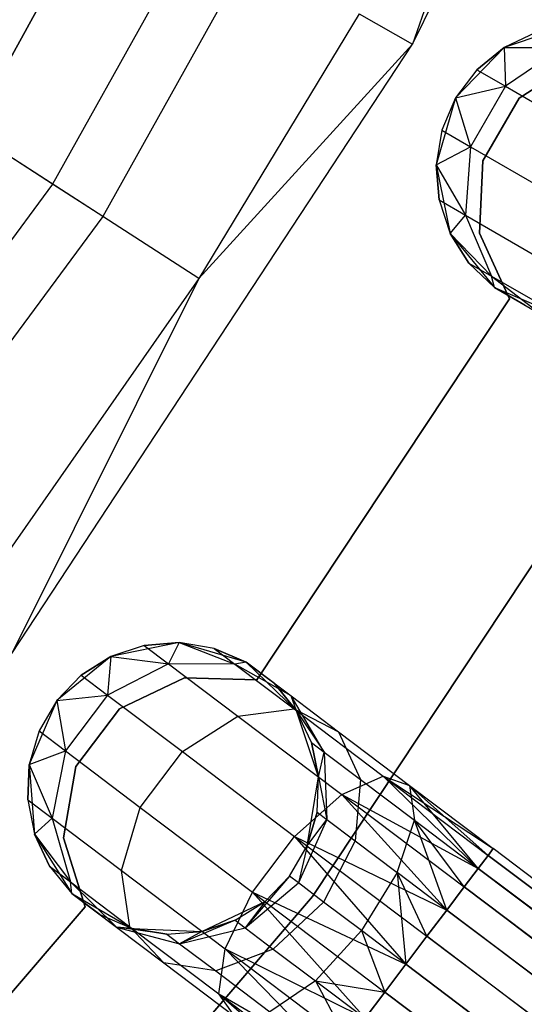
# Model space of a CAD drawing. Extents: x -189 to 189, y -189 to 189.
# Tile 216 of 256: x 31.87 to 35.33, y -26.39 to -19.64. Entities that reach past the tile are written whole.
import ezdxf

# ---------------------------------------------------------------- set-up
doc = ezdxf.new("R2010")
doc.units = 0
doc.header["$LTSCALE"] = 25.4
doc.layers.get('0').update_dxf_attribs({"linetype": 'CONTINUOUS'})

# ---------------------------------------------------------------- blocks, each defined once
blk = doc.blocks.new('NL2500012474_STL')
at = {"color": 0}
for p, q in [((225.8774, -19.7457, 149), (228.0789, -15.2585, 149)), ((225.8774, -19.7457, 149), (228.0789, -15.2585, 149)), ((222.9794, -20.0996, 183), (225.2481, -15.9728, 183)), ((225.2481, -15.9728, 185), (222.9794, -20.0996, 185)), ((225.2481, -15.9728, 185), (222.9794, -20.0996, 185)), ((222.9794, -20.0996, 183), (225.2481, -15.9728, 183)), ((225.7948, -16.4306, 172.4995), (223.4114, -20.7047, 172.4995)), ((225.7948, -16.4306, 172.4995), (223.4114, -20.7047, 172.4995)), ((226.1651, -16.607, 149), (223.7561, -20.927, 149)), ((226.1651, -16.607, 149), (223.7561, -20.927, 149)), ((226.8703, -16.943, 173.0052), (225.8774, -19.7457, 149)), ((226.8703, -16.943, 173.0052), (225.8774, -19.7457, 149)), ((223.4114, -20.7047, 172.4995), (219.2091, -17.9945, 177.5)), ((223.4114, -20.7047, 172.4995), (219.2091, -17.9945, 177.5)), ((224.4126, -21.3504, 173.0052), (219.3747, -18.1013, 179)), ((224.4126, -21.3504, 173.0052), (219.3747, -18.1013, 179)), ((225.5136, -19.5379, 173.0052), (224.4126, -21.3504, 173.0052)), ((225.5136, -19.5379, 173.0052), (224.4126, -21.3504, 173.0052)), ((225.5136, -19.5379, 173.0052), (225.8774, -19.7457, 149)), ((225.5136, -19.5379, 173.0052), (225.8774, -19.7457, 149)), ((226.9599, -19.6164, 185), (226.5059, -19.7679, 185)), ((226.9599, -19.6164, 185), (226.5059, -19.7679, 185)), ((226.7237, -19.6646, 179.5), (226.5059, -19.7679, 185)), ((226.7237, -19.6646, 179.5), (226.5059, -19.7679, 179.5)), ((226.7237, -19.6646, 179.5), (226.5059, -19.7679, 185)), ((226.7237, -19.6646, 179.5), (226.5059, -19.7679, 179.5)), ((223.1309, -23.9217, 149), (225.8774, -19.7457, 149)), ((223.1309, -23.9217, 149), (225.8774, -19.7457, 149)), ((225.8774, -19.7457, 149), (224.4126, -21.3504, 173.0052)), ((225.8774, -19.7457, 149), (224.4126, -21.3504, 173.0052)), ((226.5059, -19.7679, 185), (226.1744, -20.1131, 185)), ((226.5059, -19.7679, 185), (226.1744, -20.1131, 185)), ((226.5059, -19.7679, 179.5), (226.3192, -19.9204, 179.5)), ((226.3192, -19.9204, 179.5), (226.5059, -19.7679, 185)), ((226.3192, -19.9204, 179.5), (226.5059, -19.7679, 185)), ((226.5059, -19.7679, 179.5), (226.3192, -19.9204, 179.5)), ((226.5059, -19.7679, 179.5), (226.5059, -19.7679, 185)), ((226.5059, -19.7679, 179.5), (226.5059, -19.7679, 185)), ((226.5059, -19.7679, 179.5), (226.515, -20.0335, 178.3631)), ((226.5059, -19.7679, 179.5), (226.515, -20.0335, 178.3631)), ((226.5059, -19.7679, 179.5), (226.9049, -19.7692, 178.4482)), ((226.5059, -19.7679, 179.5), (226.9049, -19.7692, 178.4482)), ((226.9049, -19.7692, 178.4482), (226.515, -20.0335, 178.3631)), ((226.9049, -19.7692, 178.4482), (226.515, -20.0335, 178.3631)), ((227.0261, -19.8483, 185), (226.6089, -20.1158, 185)), ((226.6089, -20.1158, 183), (227.0261, -19.8483, 183)), ((226.6089, -20.1158, 183), (227.0261, -19.8483, 183)), ((227.0261, -19.8483, 185), (226.6089, -20.1158, 185)), ((226.3192, -19.9204, 179.5), (226.1744, -20.1131, 185)), ((226.3192, -19.9204, 179.5), (226.1744, -20.1131, 185)), ((226.3192, -19.9204, 179.5), (226.1744, -20.1131, 179.5)), ((226.3192, -19.9204, 179.5), (226.1744, -20.1131, 179.5)), ((226.3192, -19.9204, 179.5), (226.515, -20.0335, 178.3631)), ((226.3192, -19.9204, 179.5), (226.515, -20.0335, 178.3631)), ((226.1744, -20.1131, 179.5), (226.515, -20.0335, 178.3631)), ((226.1744, -20.1131, 179.5), (226.515, -20.0335, 178.3631)), ((226.515, -20.0335, 178.3631), (226.2757, -20.448, 178.3631)), ((226.515, -20.0335, 178.3631), (226.2757, -20.448, 178.3631)), ((226.515, -20.0335, 178.3631), (227.0728, -20.3555, 177.3992)), ((226.515, -20.0335, 178.3631), (227.0728, -20.3555, 177.3992)), ((226.1744, -20.1131, 185), (226.0412, -20.5729, 185)), ((226.1744, -20.1131, 185), (226.0412, -20.5729, 185)), ((226.1744, -20.1131, 185), (226.0799, -20.3349, 179.5)), ((226.1744, -20.1131, 179.5), (226.0799, -20.3349, 179.5)), ((226.1744, -20.1131, 185), (226.0799, -20.3349, 179.5)), ((226.1744, -20.1131, 179.5), (226.0799, -20.3349, 179.5)), ((226.1744, -20.1131, 179.5), (226.1744, -20.1131, 185)), ((226.1744, -20.1131, 179.5), (226.1744, -20.1131, 185)), ((226.1744, -20.1131, 179.5), (226.2757, -20.448, 178.3631)), ((226.1744, -20.1131, 179.5), (226.2757, -20.448, 178.3631)), ((226.6089, -20.1158, 185), (226.3609, -20.545, 185)), ((226.3609, -20.545, 183), (226.6089, -20.1158, 183)), ((226.3609, -20.545, 183), (226.6089, -20.1158, 183)), ((226.6089, -20.1158, 185), (226.3609, -20.545, 185)), ((226.6089, -20.1158, 185), (226.6089, -20.1158, 183)), ((226.6089, -20.1158, 185), (226.6089, -20.1158, 183)), ((226.0799, -20.3349, 179.5), (226.0412, -20.5729, 185)), ((226.0799, -20.3349, 179.5), (226.0412, -20.5729, 179.5)), ((226.0799, -20.3349, 179.5), (226.0412, -20.5729, 185)), ((226.0799, -20.3349, 179.5), (226.0412, -20.5729, 179.5)), ((226.0799, -20.3349, 179.5), (226.2757, -20.448, 178.3631)), ((226.0799, -20.3349, 179.5), (226.2757, -20.448, 178.3631)), ((226.0412, -20.5729, 179.5), (226.2757, -20.448, 178.3631)), ((226.0412, -20.5729, 179.5), (226.2757, -20.448, 178.3631)), ((226.2757, -20.448, 178.3631), (226.2418, -20.9178, 178.4482)), ((226.2757, -20.448, 178.3631), (226.2418, -20.9178, 178.4482)), ((226.2757, -20.448, 178.3631), (226.8335, -20.77, 177.3992)), ((226.2757, -20.448, 178.3631), (226.8335, -20.77, 177.3992)), ((226.0412, -20.5729, 185), (226.1369, -21.0418, 185)), ((226.0412, -20.5729, 179.5), (226.0412, -20.5729, 185)), ((226.0412, -20.5729, 179.5), (226.0412, -20.5729, 185)), ((226.0412, -20.5729, 179.5), (226.0606, -20.8132, 179.5)), ((226.0606, -20.8132, 179.5), (226.0412, -20.5729, 185)), ((226.0606, -20.8132, 179.5), (226.0412, -20.5729, 185)), ((226.0412, -20.5729, 185), (226.1369, -21.0418, 185)), ((226.0412, -20.5729, 179.5), (226.0606, -20.8132, 179.5)), ((226.0412, -20.5729, 179.5), (226.2418, -20.9178, 178.4482)), ((226.0412, -20.5729, 179.5), (226.2418, -20.9178, 178.4482)), ((226.3609, -20.545, 185), (226.3374, -21.04, 185)), ((226.3374, -21.04, 183), (226.3609, -20.545, 183)), ((226.3374, -21.04, 183), (226.3609, -20.545, 183)), ((226.3609, -20.545, 185), (226.3374, -21.04, 185)), ((226.3609, -20.545, 185), (226.3609, -20.545, 183)), ((226.3609, -20.545, 185), (226.3609, -20.545, 183)), ((223.4114, -20.7047, 172.4995), (220.501, -24.6389, 172.4995)), ((223.4114, -20.7047, 172.4995), (220.501, -24.6389, 172.4995)), ((223.7561, -20.927, 149), (223.4114, -20.7047, 172.4995)), ((223.7561, -20.927, 149), (223.4114, -20.7047, 172.4995)), ((226.0606, -20.8132, 179.5), (226.1369, -21.0418, 185)), ((226.0606, -20.8132, 179.5), (226.1369, -21.0418, 179.5)), ((226.0606, -20.8132, 179.5), (226.1369, -21.0418, 185)), ((226.0606, -20.8132, 179.5), (226.1369, -21.0418, 179.5)), ((226.0606, -20.8132, 179.5), (226.2418, -20.9178, 178.4482)), ((226.0606, -20.8132, 179.5), (226.2418, -20.9178, 178.4482)), ((226.1369, -21.0418, 179.5), (226.2418, -20.9178, 178.4482)), ((226.1369, -21.0418, 179.5), (226.2418, -20.9178, 178.4482)), ((226.2418, -20.9178, 178.4482), (226.421, -21.3352, 178.599)), ((226.2418, -20.9178, 178.4482), (226.421, -21.3352, 178.599)), ((226.2418, -20.9178, 178.4482), (226.7578, -21.2157, 177.5565)), ((226.2418, -20.9178, 178.4482), (226.7578, -21.2157, 177.5565)), ((223.7561, -20.927, 149), (220.8145, -24.9035, 149)), ((223.7561, -20.927, 149), (220.8145, -24.9035, 149)), ((226.1369, -21.0418, 185), (226.4397, -21.4126, 185)), ((226.1369, -21.0418, 179.5), (226.1369, -21.0418, 185)), ((226.1369, -21.0418, 179.5), (226.1369, -21.0418, 185)), ((226.1369, -21.0418, 179.5), (226.2658, -21.2456, 179.5)), ((226.2658, -21.2456, 179.5), (226.1369, -21.0418, 185)), ((226.2658, -21.2456, 179.5), (226.1369, -21.0418, 185)), ((226.1369, -21.0418, 185), (226.4397, -21.4126, 185)), ((226.1369, -21.0418, 179.5), (226.2658, -21.2456, 179.5)), ((226.1369, -21.0418, 179.5), (226.421, -21.3352, 178.599)), ((226.1369, -21.0418, 179.5), (226.421, -21.3352, 178.599)), ((226.3374, -21.04, 185), (226.3374, -21.04, 183)), ((226.3374, -21.04, 185), (226.3374, -21.04, 183)), ((226.3374, -21.04, 185), (226.5436, -21.4907, 185)), ((226.5436, -21.4907, 183), (226.3374, -21.04, 183)), ((226.5436, -21.4907, 183), (226.3374, -21.04, 183)), ((226.3374, -21.04, 185), (226.5436, -21.4907, 185)), ((228.0799, -21.2311, 186), (225.1929, -25.588, 186)), ((225.1929, -25.588, 178.5), (228.0799, -21.2311, 178.5)), ((225.1929, -25.588, 178.5), (228.0799, -21.2311, 178.5)), ((228.0799, -21.2311, 186), (225.1929, -25.588, 186)), ((226.2658, -21.2456, 179.5), (226.4397, -21.4126, 185)), ((226.2658, -21.2456, 179.5), (226.4397, -21.4126, 179.5)), ((226.2658, -21.2456, 179.5), (226.4397, -21.4126, 185)), ((226.2658, -21.2456, 179.5), (226.4397, -21.4126, 179.5)), ((226.2658, -21.2456, 179.5), (226.421, -21.3352, 178.599)), ((226.2658, -21.2456, 179.5), (226.421, -21.3352, 178.599)), ((224.4126, -21.3504, 173.0052), (222.796, -23.6699, 173.0052)), ((224.4126, -21.3504, 173.0052), (222.796, -23.6699, 173.0052)), ((224.4126, -21.3504, 173.0052), (223.1309, -23.9217, 149)), ((224.4126, -21.3504, 173.0052), (223.1309, -23.9217, 149)), ((226.4397, -21.4126, 179.5), (226.421, -21.3352, 178.599)), ((226.421, -21.3352, 178.599), (226.7723, -21.6046, 178.7808)), ((226.4397, -21.4126, 179.5), (226.421, -21.3352, 178.599)), ((226.421, -21.3352, 178.599), (226.7723, -21.6046, 178.7808)), ((226.421, -21.3352, 178.599), (226.8631, -21.5904, 177.8351)), ((226.421, -21.3352, 178.599), (226.8631, -21.5904, 177.8351)), ((226.4397, -21.4126, 185), (226.88, -21.6002, 185)), ((226.4397, -21.4126, 179.5), (226.4397, -21.4126, 185)), ((226.4397, -21.4126, 179.5), (226.4397, -21.4126, 185)), ((226.4397, -21.4126, 179.5), (226.7723, -21.6046, 178.7808)), ((226.6484, -21.5331, 179.5), (226.4397, -21.4126, 185)), ((226.6484, -21.5331, 179.5), (226.4397, -21.4126, 185)), ((226.4397, -21.4126, 185), (226.88, -21.6002, 185)), ((226.4397, -21.4126, 179.5), (226.7723, -21.6046, 178.7808)), ((226.5436, -21.4907, 185), (224.8113, -24.1025, 185)), ((224.8113, -24.1025, 183), (226.5436, -21.4907, 183)), ((224.8113, -24.1025, 183), (226.5436, -21.4907, 183)), ((226.5436, -21.4907, 185), (224.8113, -24.1025, 185)), ((226.5436, -21.4907, 185), (226.5436, -21.4907, 183)), ((226.5436, -21.4907, 185), (226.5436, -21.4907, 183)), ((224.2799, -23.8478, 185), (223.8107, -23.9425, 185)), ((224.2799, -23.8478, 185), (223.8107, -23.9425, 185)), ((224.0396, -23.8667, 179.5), (223.8107, -23.9425, 185)), ((224.0396, -23.8667, 179.5), (223.8107, -23.9425, 179.5)), ((224.0396, -23.8667, 179.5), (223.8107, -23.9425, 185)), ((224.0396, -23.8667, 179.5), (223.8107, -23.9425, 179.5)), ((224.2799, -23.8478, 179.5), (224.0396, -23.8667, 179.5)), ((224.0396, -23.8667, 179.5), (224.2799, -23.8478, 185)), ((224.0396, -23.8667, 179.5), (224.2799, -23.8478, 185)), ((224.2799, -23.8478, 179.5), (224.0396, -23.8667, 179.5)), ((224.0396, -23.8667, 179.5), (224.2065, -23.9927, 178.4482)), ((224.0396, -23.8667, 179.5), (224.2065, -23.9927, 178.4482)), ((224.2799, -23.8478, 179.5), (224.2065, -23.9927, 178.4482)), ((224.2799, -23.8478, 179.5), (224.2065, -23.9927, 178.4482)), ((224.7393, -23.9821, 185), (224.2799, -23.8478, 185)), ((224.5178, -23.8871, 179.5), (224.2799, -23.8478, 185)), ((224.7393, -23.9821, 185), (224.2799, -23.8478, 185)), ((224.5178, -23.8871, 179.5), (224.2799, -23.8478, 179.5)), ((224.2799, -23.8478, 179.5), (224.2799, -23.8478, 185)), ((224.5178, -23.8871, 179.5), (224.2799, -23.8478, 185)), ((224.2799, -23.8478, 179.5), (224.2799, -23.8478, 185)), ((224.2799, -23.8478, 179.5), (224.6608, -23.9951, 178.599)), ((224.5178, -23.8871, 179.5), (224.2799, -23.8478, 179.5)), ((224.2799, -23.8478, 179.5), (224.6608, -23.9951, 178.599)), ((224.7393, -23.9821, 179.5), (224.5178, -23.8871, 179.5)), ((224.5178, -23.8871, 179.5), (224.7393, -23.9821, 185)), ((224.5178, -23.8871, 179.5), (224.7393, -23.9821, 185)), ((224.5178, -23.8871, 179.5), (224.6608, -23.9951, 178.599)), ((224.5178, -23.8871, 179.5), (224.6608, -23.9951, 178.599)), ((224.7393, -23.9821, 179.5), (224.5178, -23.8871, 179.5)), ((223.8107, -23.9425, 185), (223.4393, -24.2443, 185)), ((223.8107, -23.9425, 185), (223.4393, -24.2443, 185)), ((223.8107, -23.9425, 179.5), (223.6067, -24.0708, 179.5)), ((223.6067, -24.0708, 179.5), (223.8107, -23.9425, 185)), ((223.6067, -24.0708, 179.5), (223.8107, -23.9425, 185)), ((223.8107, -23.9425, 179.5), (223.6067, -24.0708, 179.5)), ((223.8107, -23.9425, 179.5), (223.7871, -24.2071, 178.3631)), ((223.8107, -23.9425, 179.5), (223.7871, -24.2071, 178.3631)), ((223.8107, -23.9425, 179.5), (223.8107, -23.9425, 185)), ((223.8107, -23.9425, 179.5), (223.8107, -23.9425, 185)), ((223.8107, -23.9425, 179.5), (224.2065, -23.9927, 178.4482)), ((223.8107, -23.9425, 179.5), (224.2065, -23.9927, 178.4482)), ((224.2065, -23.9927, 178.4482), (223.7871, -24.2071, 178.3631)), ((224.2065, -23.9927, 178.4482), (223.7871, -24.2071, 178.3631)), ((224.6608, -23.9951, 178.599), (224.2065, -23.9927, 178.4482)), ((224.2065, -23.9927, 178.4482), (224.682, -24.3518, 177.5565)), ((224.2065, -23.9927, 178.4482), (224.682, -24.3518, 177.5565)), ((224.6608, -23.9951, 178.599), (224.2065, -23.9927, 178.4482)), ((224.7393, -23.9821, 179.5), (224.6608, -23.9951, 178.599)), ((224.7393, -23.9821, 179.5), (224.6608, -23.9951, 178.599)), ((225.0459, -24.2136, 178.7808), (224.6608, -23.9951, 178.599)), ((224.6608, -23.9951, 178.599), (225.0681, -24.3027, 177.8351)), ((224.6608, -23.9951, 178.599), (225.0681, -24.3027, 177.8351)), ((225.0459, -24.2136, 178.7808), (224.6608, -23.9951, 178.599)), ((225.0837, -24.3145, 185), (224.7393, -23.9821, 185)), ((224.9317, -24.1274, 179.5), (224.7393, -23.9821, 185)), ((225.0837, -24.3145, 185), (224.7393, -23.9821, 185)), ((224.9317, -24.1274, 179.5), (224.7393, -23.9821, 185)), ((224.7393, -23.9821, 179.5), (225.0459, -24.2136, 178.7808)), ((224.7393, -23.9821, 179.5), (224.7393, -23.9821, 185)), ((224.7393, -23.9821, 179.5), (224.7393, -23.9821, 185)), ((224.7393, -23.9821, 179.5), (225.0459, -24.2136, 178.7808)), ((223.6067, -24.0708, 179.5), (223.4393, -24.2443, 185)), ((223.6067, -24.0708, 179.5), (223.4393, -24.2443, 185)), ((223.6067, -24.0708, 179.5), (223.4393, -24.2443, 179.5)), ((223.6067, -24.0708, 179.5), (223.4393, -24.2443, 179.5)), ((223.6067, -24.0708, 179.5), (223.7871, -24.2071, 178.3631)), ((223.6067, -24.0708, 179.5), (223.7871, -24.2071, 178.3631)), ((224.316, -24.088, 185), (223.8693, -24.3023, 185)), ((223.8693, -24.3023, 183), (224.316, -24.088, 183)), ((223.8693, -24.3023, 183), (224.316, -24.088, 183)), ((224.316, -24.088, 185), (223.8693, -24.3023, 185)), ((224.8113, -24.1025, 185), (224.316, -24.088, 185)), ((224.316, -24.088, 185), (224.316, -24.088, 183)), ((224.316, -24.088, 183), (224.8113, -24.1025, 183)), ((224.316, -24.088, 185), (224.316, -24.088, 183)), ((224.316, -24.088, 183), (224.8113, -24.1025, 183)), ((224.8113, -24.1025, 185), (224.316, -24.088, 185)), ((224.8113, -24.1025, 185), (224.8113, -24.1025, 183)), ((224.8113, -24.1025, 185), (224.8113, -24.1025, 183)), ((225.0837, -24.3145, 179.5), (224.9317, -24.1274, 179.5)), ((224.9317, -24.1274, 179.5), (225.0837, -24.3145, 185)), ((224.9317, -24.1274, 179.5), (225.0837, -24.3145, 185)), ((224.9317, -24.1274, 179.5), (225.0459, -24.2136, 178.7808)), ((224.9317, -24.1274, 179.5), (225.0459, -24.2136, 178.7808)), ((225.0837, -24.3145, 179.5), (224.9317, -24.1274, 179.5)), ((223.4393, -24.2443, 179.5), (223.7871, -24.2071, 178.3631)), ((223.4393, -24.2443, 179.5), (223.7871, -24.2071, 178.3631)), ((223.7871, -24.2071, 178.3631), (223.4987, -24.5891, 178.3631)), ((223.7871, -24.2071, 178.3631), (223.4987, -24.5891, 178.3631)), ((223.7871, -24.2071, 178.3631), (224.3011, -24.5952, 177.3992)), ((223.7871, -24.2071, 178.3631), (224.3011, -24.5952, 177.3992)), ((225.0837, -24.3145, 179.5), (225.0459, -24.2136, 178.7808)), ((225.0837, -24.3145, 179.5), (225.0459, -24.2136, 178.7808)), ((225.2735, -24.5982, 178.952), (225.0459, -24.2136, 178.7808)), ((225.0459, -24.2136, 178.7808), (225.371, -24.4591, 178.171)), ((225.0459, -24.2136, 178.7808), (225.371, -24.4591, 178.171)), ((225.2735, -24.5982, 178.952), (225.0459, -24.2136, 178.7808)), ((223.4393, -24.2443, 185), (223.2506, -24.6842, 185)), ((223.4393, -24.2443, 185), (223.2506, -24.6842, 185)), ((223.4393, -24.2443, 185), (223.3182, -24.4528, 179.5)), ((223.4393, -24.2443, 179.5), (223.3182, -24.4528, 179.5)), ((223.4393, -24.2443, 185), (223.3182, -24.4528, 179.5)), ((223.4393, -24.2443, 179.5), (223.3182, -24.4528, 179.5)), ((223.4393, -24.2443, 179.5), (223.4393, -24.2443, 185)), ((223.4393, -24.2443, 179.5), (223.4393, -24.2443, 185)), ((223.4393, -24.2443, 179.5), (223.4987, -24.5891, 178.3631)), ((223.4393, -24.2443, 179.5), (223.4987, -24.5891, 178.3631)), ((223.8693, -24.3023, 185), (223.5705, -24.6975, 185)), ((223.5705, -24.6975, 183), (223.8693, -24.3023, 183)), ((223.5705, -24.6975, 183), (223.8693, -24.3023, 183)), ((223.8693, -24.3023, 185), (223.5705, -24.6975, 185)), ((223.8693, -24.3023, 185), (223.8693, -24.3023, 183)), ((223.8693, -24.3023, 185), (223.8693, -24.3023, 183)), ((224.3011, -24.5952, 177.3992), (224.682, -24.3518, 177.5565)), ((224.3011, -24.5952, 177.3992), (224.682, -24.3518, 177.5565)), ((224.682, -24.3518, 177.5565), (225.0681, -24.3027, 177.8351)), ((224.682, -24.3518, 177.5565), (225.0681, -24.3027, 177.8351)), ((224.682, -24.3518, 177.5565), (225.3936, -24.8891, 176.9607)), ((224.682, -24.3518, 177.5565), (225.3936, -24.8891, 176.9607)), ((225.0681, -24.3027, 177.8351), (225.6777, -24.763, 177.3246)), ((225.0681, -24.3027, 177.8351), (225.6777, -24.763, 177.3246)), ((225.0681, -24.3027, 177.8351), (225.371, -24.4591, 178.171)), ((225.0681, -24.3027, 177.8351), (225.371, -24.4591, 178.171)), ((225.2342, -24.7688, 185), (225.0837, -24.3145, 185)), ((225.1866, -24.5325, 179.5), (225.0837, -24.3145, 185)), ((225.2342, -24.7688, 185), (225.0837, -24.3145, 185)), ((225.1866, -24.5325, 179.5), (225.0837, -24.3145, 179.5)), ((225.0837, -24.3145, 179.5), (225.0837, -24.3145, 185)), ((225.1866, -24.5325, 179.5), (225.0837, -24.3145, 185)), ((225.0837, -24.3145, 179.5), (225.0837, -24.3145, 185)), ((225.0837, -24.3145, 179.5), (225.2735, -24.5982, 178.952)), ((225.1866, -24.5325, 179.5), (225.0837, -24.3145, 179.5)), ((225.0837, -24.3145, 179.5), (225.2735, -24.5982, 178.952)), ((223.3182, -24.4528, 179.5), (223.2506, -24.6842, 185)), ((223.3182, -24.4528, 179.5), (223.2506, -24.6842, 179.5)), ((223.3182, -24.4528, 179.5), (223.2506, -24.6842, 185)), ((223.3182, -24.4528, 179.5), (223.2506, -24.6842, 179.5)), ((223.3182, -24.4528, 179.5), (223.4987, -24.5891, 178.3631)), ((223.3182, -24.4528, 179.5), (223.4987, -24.5891, 178.3631)), ((225.371, -24.4591, 178.171), (225.8576, -24.8266, 177.7636)), ((225.371, -24.4591, 178.171), (225.8576, -24.8266, 177.7636)), ((225.371, -24.4591, 178.171), (225.5213, -24.7852, 178.4875)), ((225.371, -24.4591, 178.171), (225.5213, -24.7852, 178.4875)), ((225.2342, -24.7688, 179.5), (225.1866, -24.5325, 179.5)), ((225.1866, -24.5325, 179.5), (225.2342, -24.7688, 185)), ((225.1866, -24.5325, 179.5), (225.2342, -24.7688, 185)), ((225.1866, -24.5325, 179.5), (225.2735, -24.5982, 178.952)), ((225.1866, -24.5325, 179.5), (225.2735, -24.5982, 178.952)), ((225.2342, -24.7688, 179.5), (225.1866, -24.5325, 179.5)), ((223.2506, -24.6842, 179.5), (223.4987, -24.5891, 178.3631)), ((223.2506, -24.6842, 179.5), (223.4987, -24.5891, 178.3631)), ((223.4987, -24.5891, 178.3631), (223.4073, -25.0511, 178.4482)), ((223.4987, -24.5891, 178.3631), (223.4073, -25.0511, 178.4482)), ((223.4987, -24.5891, 178.3631), (224.0126, -24.9772, 177.3992)), ((223.4987, -24.5891, 178.3631), (224.0126, -24.9772, 177.3992)), ((224.0126, -24.9772, 177.3992), (224.3011, -24.5952, 177.3992)), ((224.0126, -24.9772, 177.3992), (224.3011, -24.5952, 177.3992)), ((224.3011, -24.5952, 177.3992), (225.0702, -25.1761, 176.7552)), ((224.3011, -24.5952, 177.3992), (225.0702, -25.1761, 176.7552)), ((225.2342, -24.7688, 179.5), (225.2735, -24.5982, 178.952)), ((225.2342, -24.7688, 179.5), (225.2735, -24.5982, 178.952)), ((225.2735, -24.5982, 178.952), (225.5213, -24.7852, 178.4875)), ((225.2735, -24.5982, 178.952), (225.5213, -24.7852, 178.4875)), ((225.2735, -24.5982, 178.952), (225.2916, -25.0608, 179.0735)), ((225.2735, -24.5982, 178.952), (225.2916, -25.0608, 179.0735)), ((223.2506, -24.6842, 179.5), (223.2403, -24.925, 179.5)), ((223.2403, -24.925, 179.5), (223.2506, -24.6842, 185)), ((223.2403, -24.925, 179.5), (223.2506, -24.6842, 185)), ((223.2506, -24.6842, 179.5), (223.2403, -24.925, 179.5)), ((223.2506, -24.6842, 185), (223.288, -25.1613, 185)), ((223.2506, -24.6842, 179.5), (223.2506, -24.6842, 185)), ((223.2506, -24.6842, 179.5), (223.2506, -24.6842, 185)), ((223.2506, -24.6842, 185), (223.288, -25.1613, 185)), ((223.2506, -24.6842, 179.5), (223.4073, -25.0511, 178.4482)), ((223.2506, -24.6842, 179.5), (223.4073, -25.0511, 178.4482)), ((223.5705, -24.6975, 185), (223.4863, -25.1857, 185)), ((223.4863, -25.1857, 183), (223.5705, -24.6975, 183)), ((223.4863, -25.1857, 183), (223.5705, -24.6975, 183)), ((223.5705, -24.6975, 185), (223.4863, -25.1857, 185)), ((223.5705, -24.6975, 185), (223.5705, -24.6975, 183)), ((223.5705, -24.6975, 185), (223.5705, -24.6975, 183)), ((225.1563, -25.2411, 185), (225.2342, -24.7688, 185)), ((225.1563, -25.2411, 185), (225.2342, -24.7688, 185)), ((225.2239, -25.0097, 179.5), (225.2342, -24.7688, 185)), ((225.2239, -25.0097, 179.5), (225.2342, -24.7688, 179.5)), ((225.2239, -25.0097, 179.5), (225.2342, -24.7688, 185)), ((225.2239, -25.0097, 179.5), (225.2342, -24.7688, 179.5)), ((225.2342, -24.7688, 179.5), (225.2342, -24.7688, 185)), ((225.2342, -24.7688, 179.5), (225.2342, -24.7688, 185)), ((225.2342, -24.7688, 179.5), (225.2916, -25.0608, 179.0735)), ((225.2342, -24.7688, 179.5), (225.2916, -25.0608, 179.0735)), ((225.3936, -24.8891, 176.9607), (225.6777, -24.763, 177.3246)), ((225.3936, -24.8891, 176.9607), (225.6777, -24.763, 177.3246)), ((225.6777, -24.763, 177.3246), (226.3293, -25.3954, 176.9319)), ((225.6777, -24.763, 177.3246), (226.3293, -25.3954, 176.9319)), ((225.6777, -24.763, 177.3246), (226.3968, -25.306, 177.1454)), ((225.6777, -24.763, 177.3246), (226.3968, -25.306, 177.1454)), ((225.6777, -24.763, 177.3246), (226.4315, -25.26, 177.3795)), ((225.6777, -24.763, 177.3246), (226.4315, -25.26, 177.3795)), ((225.6777, -24.763, 177.3246), (225.8576, -24.8266, 177.7636)), ((225.6777, -24.763, 177.3246), (225.8576, -24.8266, 177.7636)), ((225.5213, -24.7852, 178.4875), (225.4845, -25.2064, 178.7119)), ((225.5213, -24.7852, 178.4875), (225.4845, -25.2064, 178.7119)), ((225.5213, -24.7852, 178.4875), (225.892, -25.0652, 178.1771)), ((225.5213, -24.7852, 178.4875), (225.892, -25.0652, 178.1771)), ((225.8576, -24.8266, 177.7636), (226.4315, -25.26, 177.3795)), ((225.8576, -24.8266, 177.7636), (226.4315, -25.26, 177.6205)), ((225.8576, -24.8266, 177.7636), (226.4315, -25.26, 177.3795)), ((226.3293, -25.3954, 178.0681), (225.8576, -24.8266, 177.7636)), ((225.8576, -24.8266, 177.7636), (225.892, -25.0652, 178.1771)), ((226.3293, -25.3954, 178.0681), (225.8576, -24.8266, 177.7636)), ((226.3968, -25.306, 177.8546), (225.8576, -24.8266, 177.7636)), ((226.3968, -25.306, 177.8546), (225.8576, -24.8266, 177.7636)), ((225.8576, -24.8266, 177.7636), (226.4315, -25.26, 177.6205)), ((225.8576, -24.8266, 177.7636), (225.892, -25.0652, 178.1771)), ((225.0702, -25.1761, 176.7552), (225.3936, -24.8891, 176.9607)), ((225.0702, -25.1761, 176.7552), (225.3936, -24.8891, 176.9607)), ((225.3936, -24.8891, 176.9607), (226.1134, -25.6813, 176.6146)), ((225.3936, -24.8891, 176.9607), (226.1134, -25.6813, 176.6146)), ((225.3936, -24.8891, 176.9607), (226.2329, -25.523, 176.7515)), ((225.3936, -24.8891, 176.9607), (226.2329, -25.523, 176.7515)), ((225.3936, -24.8891, 176.9607), (226.3293, -25.3954, 176.9319)), ((225.3936, -24.8891, 176.9607), (226.3293, -25.3954, 176.9319)), ((223.2403, -24.925, 179.5), (223.288, -25.1613, 185)), ((223.2403, -24.925, 179.5), (223.288, -25.1613, 179.5)), ((223.2403, -24.925, 179.5), (223.288, -25.1613, 185)), ((223.2403, -24.925, 179.5), (223.288, -25.1613, 179.5)), ((223.2403, -24.925, 179.5), (223.4073, -25.0511, 178.4482)), ((223.2403, -24.925, 179.5), (223.4073, -25.0511, 178.4482)), ((223.8828, -25.4102, 177.5565), (224.0126, -24.9772, 177.3992)), ((223.8828, -25.4102, 177.5565), (224.0126, -24.9772, 177.3992)), ((224.0126, -24.9772, 177.3992), (224.7818, -25.558, 176.7552)), ((224.0126, -24.9772, 177.3992), (224.7818, -25.558, 176.7552)), ((225.1563, -25.2411, 179.5), (225.2239, -25.0097, 179.5)), ((225.2239, -25.0097, 179.5), (225.1563, -25.2411, 185)), ((225.2239, -25.0097, 179.5), (225.1563, -25.2411, 185)), ((225.1563, -25.2411, 179.5), (225.2239, -25.0097, 179.5)), ((225.2239, -25.0097, 179.5), (225.2916, -25.0608, 179.0735)), ((225.2239, -25.0097, 179.5), (225.2916, -25.0608, 179.0735)), ((223.288, -25.1613, 179.5), (223.4073, -25.0511, 178.4482)), ((223.288, -25.1613, 179.5), (223.4073, -25.0511, 178.4482)), ((223.4073, -25.0511, 178.4482), (223.5339, -25.4874, 178.599)), ((223.4073, -25.0511, 178.4482), (223.5339, -25.4874, 178.599)), ((223.4073, -25.0511, 178.4482), (223.8828, -25.4102, 177.5565)), ((223.4073, -25.0511, 178.4482), (223.8828, -25.4102, 177.5565)), ((225.2916, -25.0608, 179.0735), (225.096, -25.4954, 179.1173)), ((225.2916, -25.0608, 179.0735), (225.096, -25.4954, 179.1173)), ((225.1563, -25.2411, 179.5), (225.2916, -25.0608, 179.0735)), ((225.1563, -25.2411, 179.5), (225.2916, -25.0608, 179.0735)), ((225.2916, -25.0608, 179.0735), (225.4845, -25.2064, 178.7119)), ((225.2916, -25.0608, 179.0735), (225.4845, -25.2064, 178.7119)), ((225.773, -25.4243, 178.4703), (225.892, -25.0652, 178.1771)), ((225.773, -25.4243, 178.4703), (225.892, -25.0652, 178.1771)), ((225.892, -25.0652, 178.1771), (226.3293, -25.3954, 178.0681)), ((226.1134, -25.6813, 178.3855), (225.892, -25.0652, 178.1771)), ((226.1134, -25.6813, 178.3855), (225.892, -25.0652, 178.1771)), ((226.2329, -25.523, 178.2485), (225.892, -25.0652, 178.1771)), ((226.2329, -25.523, 178.2485), (225.892, -25.0652, 178.1771)), ((225.892, -25.0652, 178.1771), (226.3293, -25.3954, 178.0681)), ((223.288, -25.1613, 185), (223.5428, -25.5665, 185)), ((223.288, -25.1613, 179.5), (223.288, -25.1613, 185)), ((223.288, -25.1613, 179.5), (223.288, -25.1613, 185)), ((223.288, -25.1613, 179.5), (223.3908, -25.3794, 179.5)), ((223.3908, -25.3794, 179.5), (223.288, -25.1613, 185)), ((223.3908, -25.3794, 179.5), (223.288, -25.1613, 185)), ((223.288, -25.1613, 185), (223.5428, -25.5665, 185)), ((223.288, -25.1613, 179.5), (223.3908, -25.3794, 179.5)), ((223.288, -25.1613, 179.5), (223.5339, -25.4874, 178.599)), ((223.288, -25.1613, 179.5), (223.5339, -25.4874, 178.599)), ((224.7818, -25.558, 176.7552), (225.0702, -25.1761, 176.7552)), ((224.7818, -25.558, 176.7552), (225.0702, -25.1761, 176.7552)), ((225.0702, -25.1761, 176.7552), (225.8333, -26.0522, 176.5)), ((225.0702, -25.1761, 176.7552), (225.8333, -26.0522, 176.5)), ((225.0702, -25.1761, 176.7552), (225.9775, -25.8612, 176.5291)), ((225.0702, -25.1761, 176.7552), (225.9775, -25.8612, 176.5291)), ((225.0702, -25.1761, 176.7552), (226.1134, -25.6813, 176.6146)), ((225.0702, -25.1761, 176.7552), (226.1134, -25.6813, 176.6146)), ((223.4863, -25.1857, 185), (223.4863, -25.1857, 183)), ((223.4863, -25.1857, 185), (223.4863, -25.1857, 183)), ((223.4863, -25.1857, 185), (223.6352, -25.6582, 185)), ((223.6352, -25.6582, 183), (223.4863, -25.1857, 183)), ((223.6352, -25.6582, 183), (223.4863, -25.1857, 183)), ((223.4863, -25.1857, 185), (223.6352, -25.6582, 185)), ((225.0353, -25.4496, 185), (225.1563, -25.2411, 185)), ((225.0353, -25.4496, 179.5), (225.1563, -25.2411, 179.5)), ((225.0353, -25.4496, 185), (225.1563, -25.2411, 185)), ((225.0353, -25.4496, 179.5), (225.1563, -25.2411, 179.5)), ((225.1563, -25.2411, 179.5), (225.096, -25.4954, 179.1173)), ((225.1563, -25.2411, 179.5), (225.096, -25.4954, 179.1173)), ((225.1563, -25.2411, 179.5), (225.1563, -25.2411, 185)), ((225.1563, -25.2411, 179.5), (225.1563, -25.2411, 185)), ((225.4845, -25.2064, 178.7119), (225.269, -25.6261, 178.7929)), ((225.4845, -25.2064, 178.7119), (225.269, -25.6261, 178.7929)), ((225.4845, -25.2064, 178.7119), (225.773, -25.4243, 178.4703)), ((225.4845, -25.2064, 178.7119), (225.773, -25.4243, 178.4703)), ((226.3968, -25.306, 177.1454), (226.3293, -25.3954, 176.9319)), ((226.3293, -25.3954, 178.0681), (226.3968, -25.306, 177.8546)), ((226.3293, -25.3954, 178.0681), (226.3968, -25.306, 177.8546)), ((226.3968, -25.306, 177.1454), (226.3293, -25.3954, 176.9319)), ((226.4315, -25.26, 177.3795), (226.3968, -25.306, 177.1454)), ((226.3968, -25.306, 177.8546), (226.4315, -25.26, 177.6205)), ((226.3968, -25.306, 177.8546), (226.4315, -25.26, 177.6205)), ((226.4315, -25.26, 177.3795), (226.3968, -25.306, 177.1454)), ((326.3418, -100.781, 177.8546), (226.3968, -25.306, 177.8546)), ((326.3418, -100.781, 177.8546), (226.3968, -25.306, 177.8546)), ((226.3968, -25.306, 177.1454), (326.3766, -100.7349, 177.3795)), ((226.3968, -25.306, 177.1454), (326.3766, -100.7349, 177.3795)), ((326.3766, -100.7349, 177.3795), (226.4315, -25.26, 177.6205)), ((326.3766, -100.7349, 177.3795), (226.4315, -25.26, 177.3795)), ((326.3418, -100.781, 177.8546), (226.4315, -25.26, 177.6205)), ((326.3418, -100.781, 177.8546), (226.4315, -25.26, 177.6205)), ((326.3766, -100.7349, 177.3795), (226.4315, -25.26, 177.6205)), ((326.3766, -100.7349, 177.3795), (226.4315, -25.26, 177.3795)), ((223.3908, -25.3794, 179.5), (223.5428, -25.5665, 185)), ((223.3908, -25.3794, 179.5), (223.5428, -25.5665, 179.5)), ((223.3908, -25.3794, 179.5), (223.5428, -25.5665, 185)), ((223.3908, -25.3794, 179.5), (223.5428, -25.5665, 179.5)), ((223.3908, -25.3794, 179.5), (223.5339, -25.4874, 178.599)), ((223.3908, -25.3794, 179.5), (223.5339, -25.4874, 178.599)), ((223.9412, -25.795, 177.8351), (223.8828, -25.4102, 177.5565)), ((223.8828, -25.4102, 177.5565), (224.5943, -25.9475, 176.9607)), ((223.8828, -25.4102, 177.5565), (224.5943, -25.9475, 176.9607)), ((223.9412, -25.795, 177.8351), (223.8828, -25.4102, 177.5565)), ((225.773, -25.4243, 178.4703), (225.5279, -25.8216, 178.5761)), ((225.773, -25.4243, 178.4703), (225.5279, -25.8216, 178.5761)), ((225.9775, -25.8612, 178.4709), (225.773, -25.4243, 178.4703)), ((225.773, -25.4243, 178.4703), (225.8333, -26.0522, 178.5)), ((225.9775, -25.8612, 178.4709), (225.773, -25.4243, 178.4703)), ((226.1134, -25.6813, 178.3855), (225.773, -25.4243, 178.4703)), ((226.1134, -25.6813, 178.3855), (225.773, -25.4243, 178.4703)), ((225.773, -25.4243, 178.4703), (225.8333, -26.0522, 178.5)), ((226.3293, -25.3954, 176.9319), (226.2329, -25.523, 176.7515)), ((226.2329, -25.523, 178.2485), (226.3293, -25.3954, 178.0681)), ((226.2329, -25.523, 178.2485), (226.3293, -25.3954, 178.0681)), ((226.3293, -25.3954, 176.9319), (226.2329, -25.523, 176.7515)), ((326.1779, -100.998, 178.2485), (226.3293, -25.3954, 178.0681)), ((326.1779, -100.998, 178.2485), (226.3293, -25.3954, 178.0681)), ((326.3418, -100.781, 177.8546), (226.3293, -25.3954, 178.0681)), ((326.3418, -100.781, 177.8546), (226.3293, -25.3954, 178.0681)), ((226.3293, -25.3954, 176.9319), (326.2743, -100.8704, 176.9319)), ((226.3293, -25.3954, 176.9319), (326.2743, -100.8704, 176.9319)), ((226.3293, -25.3954, 176.9319), (326.3766, -100.7349, 177.3795)), ((226.3293, -25.3954, 176.9319), (326.3766, -100.7349, 177.3795)), ((223.5428, -25.5665, 179.5), (223.5339, -25.4874, 178.599)), ((223.5339, -25.4874, 178.599), (223.8494, -25.798, 178.7808)), ((223.5428, -25.5665, 179.5), (223.5339, -25.4874, 178.599)), ((223.5339, -25.4874, 178.599), (223.8494, -25.798, 178.7808)), ((223.5339, -25.4874, 178.599), (223.9412, -25.795, 177.8351)), ((223.5339, -25.4874, 178.599), (223.9412, -25.795, 177.8351)), ((225.0353, -25.4496, 179.5), (224.7315, -25.8025, 179.0735)), ((225.0353, -25.4496, 179.5), (224.7315, -25.8025, 179.0735)), ((224.7315, -25.8025, 179.0735), (225.096, -25.4954, 179.1173)), ((224.7315, -25.8025, 179.0735), (225.096, -25.4954, 179.1173)), ((224.8679, -25.623, 185), (225.0353, -25.4496, 185)), ((224.8679, -25.623, 179.5), (225.0353, -25.4496, 179.5)), ((224.8679, -25.623, 185), (225.0353, -25.4496, 185)), ((224.8679, -25.623, 179.5), (225.0353, -25.4496, 179.5)), ((225.0353, -25.4496, 179.5), (225.0353, -25.4496, 185)), ((225.0353, -25.4496, 179.5), (225.0353, -25.4496, 185)), ((225.096, -25.4954, 179.1173), (225.0353, -25.4496, 179.5)), ((225.096, -25.4954, 179.1173), (225.0353, -25.4496, 179.5)), ((225.269, -25.6261, 178.7929), (225.096, -25.4954, 179.1173)), ((225.269, -25.6261, 178.7929), (225.096, -25.4954, 179.1173)), ((223.5428, -25.5665, 185), (223.9568, -25.8068, 185)), ((223.5428, -25.5665, 179.5), (223.5428, -25.5665, 185)), ((223.5428, -25.5665, 179.5), (223.5428, -25.5665, 185)), ((223.5428, -25.5665, 179.5), (223.8494, -25.798, 178.7808)), ((223.7352, -25.7118, 179.5), (223.5428, -25.5665, 185)), ((223.7352, -25.7118, 179.5), (223.5428, -25.5665, 185)), ((223.5428, -25.5665, 185), (223.9568, -25.8068, 185)), ((223.5428, -25.5665, 179.5), (223.8494, -25.798, 178.7808)), ((224.5943, -25.9475, 176.9607), (224.7818, -25.558, 176.7552)), ((224.5943, -25.9475, 176.9607), (224.7818, -25.558, 176.7552)), ((224.7818, -25.558, 176.7552), (225.5533, -26.423, 176.6146)), ((224.7818, -25.558, 176.7552), (225.5533, -26.423, 176.6146)), ((224.7818, -25.558, 176.7552), (225.6891, -26.2432, 176.5291)), ((224.7818, -25.558, 176.7552), (225.6891, -26.2432, 176.5291)), ((224.7818, -25.558, 176.7552), (225.8333, -26.0522, 176.5)), ((224.7818, -25.558, 176.7552), (225.8333, -26.0522, 176.5)), ((226.2329, -25.523, 176.7515), (226.1134, -25.6813, 176.6146)), ((226.1134, -25.6813, 178.3855), (226.2329, -25.523, 178.2485)), ((226.1134, -25.6813, 178.3855), (226.2329, -25.523, 178.2485)), ((226.2329, -25.523, 176.7515), (226.1134, -25.6813, 176.6146)), ((325.9225, -101.3362, 178.4709), (226.2329, -25.523, 178.2485)), ((325.9225, -101.3362, 178.4709), (226.2329, -25.523, 178.2485)), ((326.1779, -100.998, 178.2485), (226.2329, -25.523, 178.2485)), ((326.1779, -100.998, 178.2485), (226.2329, -25.523, 178.2485)), ((226.2329, -25.523, 176.7515), (326.2743, -100.8704, 176.9319)), ((226.2329, -25.523, 176.7515), (326.2743, -100.8704, 176.9319)), ((225.1929, -25.588, 186), (221.7925, -29.557, 186)), ((221.7925, -29.557, 178.5), (225.1929, -25.588, 178.5)), ((221.7925, -29.557, 178.5), (225.1929, -25.588, 178.5)), ((225.1929, -25.588, 186), (221.7925, -29.557, 186)), ((224.435, -25.8272, 185), (224.8679, -25.623, 185)), ((224.435, -25.8272, 185), (224.8679, -25.623, 185)), ((224.6638, -25.7514, 179.5), (224.8679, -25.623, 185)), ((224.6638, -25.7514, 179.5), (224.8679, -25.623, 185)), ((224.6638, -25.7514, 179.5), (224.8679, -25.623, 179.5)), ((224.6638, -25.7514, 179.5), (224.8679, -25.623, 179.5)), ((224.8679, -25.623, 179.5), (224.7315, -25.8025, 179.0735)), ((224.8679, -25.623, 179.5), (224.7315, -25.8025, 179.0735)), ((224.8679, -25.623, 179.5), (224.8679, -25.623, 185)), ((224.8679, -25.623, 179.5), (224.8679, -25.623, 185)), ((225.269, -25.6261, 178.7929), (224.9243, -25.9481, 178.7119)), ((225.269, -25.6261, 178.7929), (224.9243, -25.9481, 178.7119)), ((225.1929, -25.588, 178.5), (225.1929, -25.588, 186)), ((225.1929, -25.588, 178.5), (225.1929, -25.588, 186)), ((225.5279, -25.8216, 178.5761), (225.269, -25.6261, 178.7929)), ((225.5279, -25.8216, 178.5761), (225.269, -25.6261, 178.7929)), ((223.6352, -25.6582, 185), (221.5948, -28.0375, 185)), ((221.5948, -28.0375, 183), (223.6352, -25.6582, 183)), ((221.5948, -28.0375, 183), (223.6352, -25.6582, 183)), ((223.6352, -25.6582, 185), (221.5948, -28.0375, 185)), ((223.6352, -25.6582, 185), (223.6352, -25.6582, 183)), ((223.6352, -25.6582, 185), (223.6352, -25.6582, 183)), ((223.7352, -25.7118, 179.5), (223.8494, -25.798, 178.7808)), ((223.7352, -25.7118, 179.5), (223.9568, -25.8068, 185)), ((223.7352, -25.7118, 179.5), (223.9568, -25.8068, 179.5)), ((223.7352, -25.7118, 179.5), (223.9568, -25.8068, 185)), ((223.7352, -25.7118, 179.5), (223.9568, -25.8068, 179.5)), ((223.7352, -25.7118, 179.5), (223.8494, -25.798, 178.7808)), ((226.1134, -25.6813, 176.6146), (225.9775, -25.8612, 176.5291)), ((225.9775, -25.8612, 178.4709), (226.1134, -25.6813, 178.3855)), ((225.9775, -25.8612, 178.4709), (226.1134, -25.6813, 178.3855)), ((226.1134, -25.6813, 176.6146), (225.9775, -25.8612, 176.5291)), ((325.9225, -101.3362, 178.4709), (226.1134, -25.6813, 178.3855)), ((325.9225, -101.3362, 178.4709), (226.1134, -25.6813, 178.3855)), ((326.0583, -101.1563, 176.6146), (226.1134, -25.6813, 176.6146)), ((226.1134, -25.6813, 176.6146), (326.2743, -100.8704, 176.9319)), ((226.1134, -25.6813, 176.6146), (326.2743, -100.8704, 176.9319)), ((326.0583, -101.1563, 176.6146), (226.1134, -25.6813, 176.6146)), ((224.6638, -25.7514, 179.5), (224.2816, -25.9117, 178.952)), ((224.6638, -25.7514, 179.5), (224.2816, -25.9117, 178.952)), ((224.435, -25.8272, 179.5), (224.6638, -25.7514, 179.5)), ((224.6638, -25.7514, 179.5), (224.435, -25.8272, 185)), ((224.6638, -25.7514, 179.5), (224.435, -25.8272, 185)), ((224.435, -25.8272, 179.5), (224.6638, -25.7514, 179.5)), ((224.6638, -25.7514, 179.5), (224.7315, -25.8025, 179.0735)), ((224.6638, -25.7514, 179.5), (224.7315, -25.8025, 179.0735)), ((224.1946, -25.846, 179.5), (223.8494, -25.798, 178.7808)), ((223.8494, -25.798, 178.7808), (224.2816, -25.9117, 178.952)), ((224.1946, -25.846, 179.5), (223.8494, -25.798, 178.7808)), ((223.9568, -25.8068, 179.5), (223.8494, -25.798, 178.7808)), ((223.9568, -25.8068, 179.5), (223.8494, -25.798, 178.7808)), ((223.8494, -25.798, 178.7808), (224.2816, -25.9117, 178.952)), ((223.8494, -25.798, 178.7808), (224.1745, -26.0435, 178.171)), ((223.8494, -25.798, 178.7808), (224.1745, -26.0435, 178.171)), ((224.1745, -26.0435, 178.171), (223.9412, -25.795, 177.8351)), ((223.9412, -25.795, 177.8351), (224.5508, -26.2553, 177.3246)), ((223.9412, -25.795, 177.8351), (224.5508, -26.2553, 177.3246)), ((224.1745, -26.0435, 178.171), (223.9412, -25.795, 177.8351)), ((223.9568, -25.8068, 185), (224.435, -25.8272, 185)), ((223.9568, -25.8068, 179.5), (223.9568, -25.8068, 185)), ((223.9568, -25.8068, 179.5), (223.9568, -25.8068, 185)), ((223.9568, -25.8068, 179.5), (224.1946, -25.846, 179.5)), ((224.1946, -25.846, 179.5), (223.9568, -25.8068, 185)), ((224.1946, -25.846, 179.5), (223.9568, -25.8068, 185)), ((223.9568, -25.8068, 185), (224.435, -25.8272, 185)), ((223.9568, -25.8068, 179.5), (224.1946, -25.846, 179.5)), ((224.1946, -25.846, 179.5), (224.435, -25.8272, 185)), ((224.1946, -25.846, 179.5), (224.435, -25.8272, 179.5)), ((224.1946, -25.846, 179.5), (224.435, -25.8272, 185)), ((224.1946, -25.846, 179.5), (224.435, -25.8272, 179.5)), ((224.1946, -25.846, 179.5), (224.2816, -25.9117, 178.952)), ((224.1946, -25.846, 179.5), (224.2816, -25.9117, 178.952)), ((224.2816, -25.9117, 178.952), (224.7315, -25.8025, 179.0735)), ((224.2816, -25.9117, 178.952), (224.7315, -25.8025, 179.0735)), ((224.435, -25.8272, 179.5), (224.2816, -25.9117, 178.952)), ((224.435, -25.8272, 179.5), (224.2816, -25.9117, 178.952)), ((224.435, -25.8272, 179.5), (224.435, -25.8272, 185)), ((224.435, -25.8272, 179.5), (224.435, -25.8272, 185)), ((224.7315, -25.8025, 179.0735), (224.9243, -25.9481, 178.7119)), ((224.7315, -25.8025, 179.0735), (224.9243, -25.9481, 178.7119)), ((225.5279, -25.8216, 178.5761), (225.2129, -26.166, 178.4703)), ((225.5279, -25.8216, 178.5761), (225.2129, -26.166, 178.4703)), ((225.8333, -26.0522, 178.5), (225.5279, -25.8216, 178.5761)), ((225.5279, -25.8216, 178.5761), (225.6891, -26.2432, 178.4709)), ((225.5279, -25.8216, 178.5761), (225.6891, -26.2432, 178.4709)), ((225.8333, -26.0522, 178.5), (225.5279, -25.8216, 178.5761)), ((224.2816, -25.9117, 178.952), (224.5293, -26.0988, 178.4875)), ((224.2816, -25.9117, 178.952), (224.5293, -26.0988, 178.4875)), ((225.9775, -25.8612, 176.5291), (225.8333, -26.0522, 176.5)), ((225.8333, -26.0522, 178.5), (225.9775, -25.8612, 178.4709)), ((225.8333, -26.0522, 178.5), (225.9775, -25.8612, 178.4709)), ((225.9775, -25.8612, 176.5291), (225.8333, -26.0522, 176.5)), ((325.9225, -101.3362, 178.4709), (225.9775, -25.8612, 178.4709)), ((325.9225, -101.3362, 178.4709), (225.9775, -25.8612, 178.4709)), ((225.9775, -25.8612, 176.5291), (326.0583, -101.1563, 176.6146)), ((225.9775, -25.8612, 176.5291), (326.0583, -101.1563, 176.6146)), ((224.9243, -25.9481, 178.7119), (224.5293, -26.0988, 178.4875)), ((224.9243, -25.9481, 178.7119), (224.5293, -26.0988, 178.4875)), ((224.5508, -26.2553, 177.3246), (224.5943, -25.9475, 176.9607)), ((224.5508, -26.2553, 177.3246), (224.5943, -25.9475, 176.9607)), ((224.5943, -25.9475, 176.9607), (225.3374, -26.7089, 176.9319)), ((224.5943, -25.9475, 176.9607), (225.3374, -26.7089, 176.9319)), ((224.5943, -25.9475, 176.9607), (225.4337, -26.5814, 176.7515)), ((224.5943, -25.9475, 176.9607), (225.4337, -26.5814, 176.7515)), ((224.5943, -25.9475, 176.9607), (225.5533, -26.423, 176.6146)), ((224.5943, -25.9475, 176.9607), (225.5533, -26.423, 176.6146)), ((224.9243, -25.9481, 178.7119), (225.2129, -26.166, 178.4703)), ((224.9243, -25.9481, 178.7119), (225.2129, -26.166, 178.4703)), ((224.5293, -26.0988, 178.4875), (224.1745, -26.0435, 178.171)), ((224.1745, -26.0435, 178.171), (224.6611, -26.4109, 177.7636)), ((224.1745, -26.0435, 178.171), (224.6611, -26.4109, 177.7636)), ((224.5293, -26.0988, 178.4875), (224.1745, -26.0435, 178.171)), ((225.6891, -26.2432, 178.4709), (225.8333, -26.0522, 178.5)), ((225.8333, -26.0522, 176.5), (225.6891, -26.2432, 176.5291)), ((225.6891, -26.2432, 178.4709), (225.8333, -26.0522, 178.5)), ((225.8333, -26.0522, 176.5), (225.6891, -26.2432, 176.5291)), ((325.7783, -101.5271, 178.5), (225.8333, -26.0522, 178.5)), ((325.7783, -101.5271, 178.5), (225.8333, -26.0522, 178.5)), ((225.8333, -26.0522, 176.5), (325.7783, -101.5271, 176.5)), ((225.8333, -26.0522, 176.5), (325.7783, -101.5271, 176.5)), ((225.8333, -26.0522, 176.5), (326.0583, -101.1563, 176.6146)), ((225.8333, -26.0522, 176.5), (326.0583, -101.1563, 176.6146)), ((224.5293, -26.0988, 178.4875), (224.9001, -26.3787, 178.1771)), ((224.5293, -26.0988, 178.4875), (224.9001, -26.3787, 178.1771)), ((225.2129, -26.166, 178.4703), (224.9001, -26.3787, 178.1771)), ((225.2129, -26.166, 178.4703), (224.9001, -26.3787, 178.1771)), ((225.2129, -26.166, 178.4703), (225.6891, -26.2432, 178.4709)), ((225.2129, -26.166, 178.4703), (225.6891, -26.2432, 178.4709)), ((225.2129, -26.166, 178.4703), (225.5533, -26.423, 178.3855)), ((225.2129, -26.166, 178.4703), (225.5533, -26.423, 178.3855)), ((225.2129, -26.166, 178.4703), (225.4337, -26.5814, 178.2485)), ((225.2129, -26.166, 178.4703), (225.4337, -26.5814, 178.2485)), ((224.6611, -26.4109, 177.7636), (224.5508, -26.2553, 177.3246)), ((224.5508, -26.2553, 177.3246), (225.2351, -26.8444, 177.3795)), ((224.5508, -26.2553, 177.3246), (225.2351, -26.8444, 177.3795)), ((224.5508, -26.2553, 177.3246), (225.2698, -26.7983, 177.1454)), ((224.5508, -26.2553, 177.3246), (225.2698, -26.7983, 177.1454)), ((224.5508, -26.2553, 177.3246), (225.3374, -26.7089, 176.9319)), ((224.5508, -26.2553, 177.3246), (225.3374, -26.7089, 176.9319)), ((224.6611, -26.4109, 177.7636), (224.5508, -26.2553, 177.3246)), ((225.5533, -26.423, 178.3855), (225.6891, -26.2432, 178.4709)), ((225.6891, -26.2432, 176.5291), (225.5533, -26.423, 176.6146)), ((225.5533, -26.423, 178.3855), (225.6891, -26.2432, 178.4709)), ((225.6891, -26.2432, 176.5291), (225.5533, -26.423, 176.6146)), ((325.3787, -102.0563, 178.2485), (225.6891, -26.2432, 178.4709)), ((325.3787, -102.0563, 178.2485), (225.6891, -26.2432, 178.4709)), ((325.6341, -101.7181, 178.4709), (225.6891, -26.2432, 178.4709)), ((325.6341, -101.7181, 178.4709), (225.6891, -26.2432, 178.4709)), ((225.6891, -26.2432, 176.5291), (325.7783, -101.5271, 176.5)), ((225.6891, -26.2432, 176.5291), (325.7783, -101.5271, 176.5))]:
    blk.add_line(p, q, dxfattribs=at)

msp = doc.modelspace()

# ---------------------------------------------------------------- block references
at = {"color": 0}
msp.add_blockref('NL2500012474_STL', (-191.3111, -0.0584, -1716.743), dxfattribs=at)

doc.saveas('drawing.dxf')
